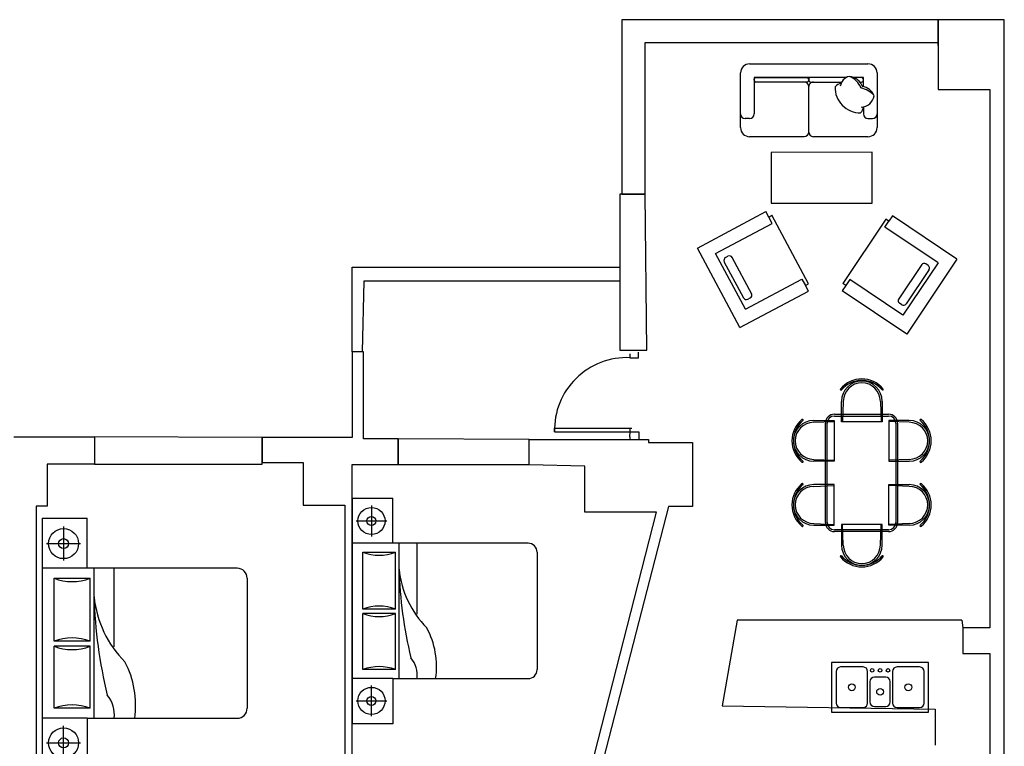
# Model space of a CAD drawing. Header units: inches. Extents: x -3371 to 2763, y -983 to 646.
# Tile 24 of 96: x -2881 to -2444, y 128 to 450. Entities that reach past the tile are written whole.
import ezdxf

# ---------------------------------------------------------------- set-up
doc = ezdxf.new("R2010")
doc.units = ezdxf.units.IN
doc.header["$LTSCALE"] = 12
doc.header["$MEASUREMENT"] = 0
for name, color, linetype in [('0EMPORARY', 7, 'Continuous'), ('2', 2, 'Continuous'), ('3', 3, 'Continuous'), ('8', 8, 'Continuous'), ('C', 4, 'Continuous'), ('D', 3, 'Continuous'), ('F', 1, 'Continuous'), ('White', 7, 'Continuous'), ('家具线', 2, 'Continuous'), ('细线', 1, 'Continuous')]:
    doc.layers.add(name, color=color, linetype=linetype)

# ---------------------------------------------------------------- blocks, each defined once
blk = doc.blocks.new('A$C2ED02683')
at = {"layer": '2'}
for p, q in [((253.7, 2005), (253.7, 1665)), ((2246.3, 2005), (2246.3, 1665)), ((83.7, 1835), (423.7, 1835)), ((2416.3, 1835), (2076.3, 1835))]:
    blk.add_line(p, q, dxfattribs=at)
for centre, radius in [((253.7, 1835), 150), ((2246.3, 1835), 150), ((253.7, 1835), 50), ((2246.3, 1835), 50)]:
    blk.add_circle(centre, radius, dxfattribs=at)
at = {"layer": '3'}
for p, q in [((2500, 2050), (0, 2050)), ((0, 1600), (0, 2050)), ((500, 1600), (500, 2050)), ((2000, 1600), (2000, 2050)), ((2500, 2050), (2500, 1600)), ((500, 1600), (0, 1600)), ((500, 1600), (500, 100)), ((2000, 100), (2000, 1600)), ((2000, 1600), (2500, 1600)), ((1900, 0), (600, 0))]:
    blk.add_line(p, q, dxfattribs=at)
for centre, start, end in [((600, 100), 180, 270), ((1900, 100), 270, 0)]:
    blk.add_arc(centre, 100, start, end, dxfattribs=at)
at = {"layer": '8', "linetype": 'ByBlock'}
for p, q in [((600, 1930), (1220.7, 1930)), ((600, 1570), (600, 1930)), ((1220.7, 1570), (1220.7, 1930)), ((1270.7, 1930), (1900, 1930)), ((1270.7, 1570), (1270.7, 1930)), ((1900, 1930), (1900, 1570)), ((500, 1530), (2000, 1530)), ((600, 1570), (1220.7, 1570)), ((1270.7, 1570), (1900, 1570)), ((1213.2, 1330), (2000, 1330))]:
    blk.add_line(p, q, dxfattribs=at)
for centre, radius, start, end in [((131.8, 1750), 501.6, 338.97184, 21.02816), ((1689, 1750), 501.6, 158.97184, 201.02816), ((802.5, 1750), 501.6, 338.97184, 21.02816), ((2368.2, 1750), 501.6, 158.97184, 201.02816), ((1843.5, -3165.8), 4697.6, 91.58336, 103.69366), ((1821.2, 463.3), 1072.1, 95.75185, 134.95232), ((537.2, 1629.3), 301.9, 262.87084, 310.06171), ((632, 2036.3), 921.7, 261.76352, 297.93049)]:
    blk.add_arc(centre, radius, start, end, dxfattribs=at)
blk = doc.blocks.new('A$C5E8F1F0D')
at = {"layer": 'C'}
for centre, radius, start, end in [((181, 325), 151, 92.0672, 170.6072), ((262, 460), 113, 136.1116, 173.7097), ((184, 260), 278, 358.285, 90.5789), ((194, 420), 177, 203.3152, 259.3613), ((247, 548), 293, 222.7368, 256.3508), ((320, 307), 170, 197.2714, 265.4668), ((383, 345), 221, 201.5683, 249.7406), ((275, 264), 130, 284.1064, 352.232), ((348, 368), 162, 286.7793, 314.4945)]:
    blk.add_arc(centre, radius, start, end, dxfattribs=at)
at = {"layer": 'D'}
for p, q in [((750, 750), (750, 250)), ((100, 600), (50, 600)), ((150, 473), (150, 550)), ((1350, 150), (1350, 550)), ((1350, 150), (1350, 550)), ((1400, 600), (1450, 600)), ((1400, 600), (1450, 600)), ((150, 248), (150, 150)), ((150, 180), (150, 170)), ((150, 150), (255, 150)), ((188, 200), (170, 200)), ((170, 150), (255, 150)), ((338, 150), (1350, 150)), ((338, 150), (1350, 150)), ((338, 150), (730, 150)), ((730, 200), (389, 200)), ((750, 170), (750, 180)), ((750, 170), (750, 180)), ((770, 200), (1330, 200)), ((1330, 150), (770, 150)), ((1350, 180), (1350, 170))]:
    blk.add_line(p, q, dxfattribs=at)
for centre, radius, start, end in [((50, 550), 50, 90, 180), ((100, 550), 50, 360, 90), ((1400, 550), 50, 90, 180), ((1400, 550), 50, 90, 180), ((1450, 550), 50, 0, 90), ((1450, 550), 50, 0, 90), ((700, 250), 50, 270, 0), ((800, 250), 50, 180, 270), ((170, 180), 20, 90, 180), ((170, 170), 20, 180, 270), ((730, 180), 20, 0, 90), ((730, 170), 20, 270, 0), ((770, 180), 20, 90, 180), ((770, 170), 20, 180, 270), ((1330, 180), 20, 0, 90), ((1330, 170), 20, 270, 0)]:
    blk.add_arc(centre, radius, start, end, dxfattribs=at)
at = {"layer": 'F'}
for p, q in [((100, 800), (700, 800)), ((800, 800), (1400, 800)), ((0, 100), (0, 700)), ((1500, 700), (1500, 100)), ((1400, 0), (100, 0))]:
    blk.add_line(p, q, dxfattribs=at)
for centre, radius, start, end in [((100, 700), 100, 90, 180), ((700, 750), 50, 0, 90), ((801, 749), 50.8, 90.926, 179.074), ((1400, 700), 100, 0, 90), ((100, 100), 100, 180, 270), ((1400, 100), 100, 270, 360)]:
    blk.add_arc(centre, radius, start, end, dxfattribs=at)
blk = doc.blocks.new('A$C36984C60')
at = {"layer": 'F', "rotation": 270}
blk.add_blockref('A$C5E8F1F0D', (0, 1500), dxfattribs=at)
blk = doc.blocks.new('A$C090E220C')
at = {"layer": '家具线'}
for p, q in [((462, 1301), (462, 1074)), ((912, 1074), (912, 1301)), ((1172, 1074), (1172, 1301)), ((1622, 1301), (1622, 1074)), ((492, 1172), (1592, 1172)), ((470, 993), (243, 993)), ((392, 472), (392, 1072)), ((462, 1074), (912, 1074)), ((470, 543), (470, 993)), ((1622, 1074), (1172, 1074)), ((1607, 543), (1607, 993)), ((1607, 993), (1834, 993)), ((1692, 1072), (1692, 472)), ((243, 543), (470, 543)), ((462, 470), (912, 470)), ((462, 243), (462, 470)), ((912, 470), (912, 243)), ((1172, 470), (1172, 243)), ((1622, 470), (1172, 470)), ((1834, 543), (1607, 543)), ((1622, 243), (1622, 470)), ((1592, 372), (492, 372)), ((887, 212), (887, 212))]:
    blk.add_line(p, q, dxfattribs=at)
for centre, radius, start, end in [((687, 1239), 304, 39.1873, 140.8127), ((1397, 1239), 304, 39.1873, 140.8127), ((456, 1426), 7.27, 138.8376, 318.8376), ((687, 1230), 295, 40.3781, 139.6219), ((687, 1301), 225, 0, 180), ((917, 1426), 7.27, 221.1624, 41.1624), ((1166, 1426), 7.27, 138.8376, 318.8376), ((1397, 1301), 225, 0, 180), ((1397, 1230), 295, 40.3781, 139.6219), ((1627, 1426), 7.27, 221.1624, 41.1624), ((492, 1072), 100, 90, 180), ((1592, 1072), 100, 0, 90), ((304, 768), 304, 129.1873, 230.8127), ((313, 768), 295, 130.3781, 229.6219), ((243, 768), 225, 90, 270), ((117, 999), 7.27, 311.1624, 131.1624), ((1834, 768), 225, 270, 90), ((1967, 999), 7.27, 48.8376, 228.8376), ((1771, 768), 295, 310.3781, 49.6219), ((1779, 768), 304, 309.1873, 50.8127), ((117, 538), 7.27, 228.8376, 48.8376), ((492, 472), 100, 180, 270), ((1592, 472), 100, 270, 0), ((1967, 538), 7.27, 131.1624, 311.1624), ((687, 243), 225, 180, 0), ((1397, 243), 225, 180, 0), ((456, 117), 7.27, 41.1624, 221.1624), ((687, 304), 304, 219.1873, 320.8127), ((687, 313), 295, 220.3781, 319.6219), ((917, 117), 7.27, 318.8376, 138.8376), ((1166, 117), 7.27, 41.1624, 221.1624), ((1397, 304), 304, 219.1873, 320.8127), ((1397, 313), 295, 220.3781, 319.6219), ((1627, 117), 7.27, 318.8376, 138.8376)]:
    blk.add_arc(centre, radius, start, end, dxfattribs=at)
at = {"layer": '细线'}
for p, q in [((482, 1301), (472, 1074)), ((892, 1301), (902, 1074)), ((1192, 1301), (1182, 1074)), ((1602, 1301), (1612, 1074)), ((492, 1152), (1592, 1152)), ((243, 973), (470, 983)), ((412, 472), (412, 1072)), ((1834, 973), (1607, 983)), ((1672, 1072), (1672, 472)), ((243, 563), (470, 554)), ((1834, 563), (1607, 554)), ((482, 243), (472, 470)), ((892, 243), (902, 470)), ((1192, 243), (1182, 470)), ((1602, 243), (1612, 470)), ((1592, 392), (492, 392))]:
    blk.add_line(p, q, dxfattribs=at)
for centre, radius, start, end in [((687, 1301), 205, 0, 180), ((1397, 1301), 205, 0, 180), ((492, 1072), 80, 90, 180), ((1592, 1072), 80, 0, 90), ((243, 768), 205, 90, 270), ((1834, 768), 205, 270, 90), ((492, 472), 80, 180, 270), ((1592, 472), 80, 270, 0), ((687, 243), 205, 180, 0), ((1397, 243), 205, 180, 0)]:
    blk.add_arc(centre, radius, start, end, dxfattribs=at)
blk = doc.blocks.new('MACRO167')
at = {"layer": '0EMPORARY', "color": 7, "linetype": 'Continuous'}
for p, q in [((1, 1), (0, 1)), ((0, 1), (0, 0)), ((1, 0), (1, 1)), ((0, 0), (1, 0))]:
    blk.add_line(p, q, dxfattribs=at)

msp = doc.modelspace()

# ---------------------------------------------------------------- linework, layer by layer
at = {"layer": 'White', "color": 7}
for p, q in [((-2473.81, 450.07), (-2613.91, 450.07)), ((-2613.91, 450.07), (-2613.91, 372.69)), ((-2444.5, 450.07), (-2473.81, 450.07)), ((-2473.81, 450.07), (-2473.81, 438.66)), ((-2473.81, 438.66), (-2473.81, 450.07)), ((-2444.5, -131.5), (-2444.5, 450.07)), ((-2603.6, 372.69), (-2603.6, 440.02)), ((-2603.6, 440.02), (-2473.81, 440.02)), ((-2473.81, 438.66), (-2473.81, 438.66)), ((-2473.81, 438.66), (-2473.81, 419.1)), ((-2473.81, 419.1), (-2450.97, 419.1)), ((-2450.97, 419.1), (-2450.97, 180.6)), ((-2503.04, 391.38), (-2547.83, 391.22)), ((-2547.83, 391.22), (-2547.83, 368.73)), ((-2503.04, 368.73), (-2503.04, 391.38)), ((-2603.6, 372.69), (-2614.82, 372.69)), ((-2614.82, 372.69), (-2614.82, 303.61)), ((-2613.91, 372.69), (-2603.6, 372.69)), ((-2602.87, 303.61), (-2603.6, 372.69)), ((-2547.83, 368.73), (-2503.04, 368.73)), ((-2580.48, 348.9), (-2550.14, 365.11)), ((-2548.82, 362.64), (-2550.14, 365.11)), ((-2548.82, 362.64), (-2547.41, 363.4)), ((-2547.32, 359.82), (-2548.82, 362.64)), ((-2531.2, 333.06), (-2547.41, 363.4)), ((-2494.1, 363.15), (-2495.65, 360.82)), ((-2465.5, 344.03), (-2494.1, 363.15)), ((-2572.36, 346.43), (-2547.32, 359.82)), ((-2496.98, 361.71), (-2516.1, 333.11)), ((-2497.43, 358.16), (-2495.65, 360.82)), ((-2473.82, 342.38), (-2497.43, 358.16)), ((-2495.65, 360.82), (-2496.98, 361.71)), ((-2561.63, 313.62), (-2580.48, 348.9)), ((-2559.17, 321.74), (-2572.36, 346.43)), ((-2567.97, 344.69), (-2566.92, 345.26)), ((-2556.37, 328.49), (-2565.02, 344.68)), ((-2733.32, 302.94), (-2733.32, 340.38)), ((-2733.32, 340.38), (-2614.82, 340.38)), ((-2614.82, 340.38), (-2614.82, 334.14)), ((-2559.9, 326.61), (-2568.55, 342.8)), ((-2481.09, 341.67), (-2491.29, 326.4)), ((-2473.82, 342.38), (-2489.38, 319.1)), ((-2465.5, 344.03), (-2487.72, 310.78)), ((-2478.27, 341.21), (-2479.26, 341.88)), ((-2477.77, 339.44), (-2487.97, 324.18)), ((-2728.14, 334.14), (-2728.88, 302.94)), ((-2614.82, 334.14), (-2728.14, 334.14)), ((-2559.17, 321.74), (-2534.12, 335.13)), ((-2534.12, 335.13), (-2532.61, 332.31)), ((-2532.61, 332.31), (-2531.2, 333.06)), ((-2531.29, 329.84), (-2532.61, 332.31)), ((-2514.77, 332.22), (-2516.32, 329.9)), ((-2514.77, 332.22), (-2516.1, 333.11)), ((-2512.99, 334.89), (-2514.77, 332.22)), ((-2489.38, 319.1), (-2512.99, 334.89)), ((-2561.63, 313.62), (-2531.29, 329.84)), ((-2487.72, 310.78), (-2516.32, 329.9)), ((-2558.1, 326.21), (-2557.04, 326.78)), ((-2489.91, 323.79), (-2490.91, 324.46)), ((-2728.88, 302.94), (-2733.32, 302.94)), ((-2733.32, 302.94), (-2733.32, 264.89)), ((-2728.37, 302.94), (-2733.32, 302.94)), ((-2728.88, 302.94), (-2733.32, 302.94)), ((-2728.37, 264.34), (-2728.37, 302.94)), ((-2614.82, 303.61), (-2602.87, 303.61)), ((-2610.34, 301.95), (-2610.34, 300.29)), ((-2606.54, 300.29), (-2606.54, 302.74)), ((-2610.34, 300.29), (-2606.54, 300.29)), ((-2643.76, 267.45), (-2643.76, 269.11)), ((-2643.76, 269.11), (-2609.55, 269.11)), ((-2643.76, 267.45), (-2610.18, 267.45)), ((-2610.34, 265.31), (-2610.18, 267.45)), ((-2610.18, 267.45), (-2610.18, 269.11)), ((-2610.18, 267.45), (-2606.46, 267.45)), ((-2606.46, 267.45), (-2606.46, 264.01)), ((-2883.31, 265.31), (-2847.51, 265.31)), ((-2847.51, 265.31), (-2847.51, 253.13)), ((-2773.23, 264.89), (-2847.51, 265.31)), ((-2847.51, 265.31), (-2847.51, 253.13)), ((-2733.32, 264.89), (-2773.23, 264.89)), ((-2773.23, 264.89), (-2773.23, 253.81)), ((-2773.23, 253.13), (-2773.23, 264.89)), ((-2712.97, 264.34), (-2728.37, 264.34)), ((-2712.97, 253.05), (-2712.97, 264.34)), ((-2655.02, 264.01), (-2712.97, 264.34)), ((-2712.97, 264.34), (-2712.97, 253.05)), ((-2655.02, 252.79), (-2655.02, 264.01)), ((-2655.02, 264.01), (-2602.18, 264.01)), ((-2655.02, 253.05), (-2655.02, 264.01)), ((-2610.34, 265.31), (-2610.44, 264.01)), ((-2602.18, 264.01), (-2602.18, 264.01)), ((-2602.18, 264.01), (-2602.18, 262.78)), ((-2602.18, 262.78), (-2582.61, 262.78)), ((-2582.61, 262.78), (-2582.61, 234.33)), ((-2847.51, 253.13), (-2868.46, 253.13)), ((-2868.46, 253.13), (-2868.46, 234.48)), ((-2847.51, 253.13), (-2773.23, 253.13)), ((-2773.23, 253.81), (-2755.12, 253.81)), ((-2755.12, 253.81), (-2755.12, 234.98)), ((-2733.43, 80.1), (-2733.43, 253.05)), ((-2733.43, 253.05), (-2712.97, 253.05)), ((-2712.97, 253.05), (-2655.02, 253.05)), ((-2630.33, 252.31), (-2655.02, 252.79)), ((-2630.33, 231.82), (-2630.33, 252.31)), ((-2868.46, 234.48), (-2873.41, 234.48)), ((-2873.41, 234.48), (-2873.41, 32.06)), ((-2755.12, 234.98), (-2736.64, 234.98)), ((-2736.64, 234.98), (-2736.64, 65.85)), ((-2593.32, 234.33), (-2634.11, 75.87)), ((-2630.63, 106.35), (-2598.54, 231.82)), ((-2598.54, 231.82), (-2630.33, 231.82)), ((-2582.61, 234.33), (-2593.32, 234.33)), ((-2562.89, 184.02), (-2569.55, 146.05)), ((-2463.32, 184.02), (-2562.89, 184.02)), ((-2463.32, 184.02), (-2462.94, 180.6)), ((-2450.97, 180.6), (-2462.94, 180.6)), ((-2462.94, 180.6), (-2462.94, 169.19)), ((-2462.94, 169.19), (-2450.97, 169.19)), ((-2450.97, 169.19), (-2450.97, 76.56)), ((-2569.55, 146.05), (-2475.07, 144.55, -0.01)), ((-2475.07, 144.55, -0.01), (-2475.07, 128.59, -0.01))]:
    msp.add_line(p, q, dxfattribs=at)
at = {"layer": 'White', "color": 7, "linetype": 'Continuous'}
for p, q in [((-2507.03, 163.26, 0), (-2517.03, 163.26, 0)), ((-2482.03, 163.26, 0), (-2492.03, 163.26, 0)), ((-2519.03, 161.26, 0), (-2519.03, 147.26, 0)), ((-2519.03, 158.26, 0), (-2519.03, 147.26, 0)), ((-2505.03, 147.26, 0), (-2505.03, 161.26, 0)), ((-2497.03, 158.76, 0), (-2502.03, 158.76, 0)), ((-2494.03, 161.26, 0), (-2494.03, 147.26, 0)), ((-2480.03, 147.26, 0), (-2480.03, 161.26, 0)), ((-2504.03, 156.76, 0), (-2504.03, 147.76, 0)), ((-2495.03, 147.76, 0), (-2495.03, 156.76, 0)), ((-2517.03, 145.26, 0), (-2507.03, 145.26, 0)), ((-2502.03, 145.76, 0), (-2497.03, 145.76, 0)), ((-2492.03, 145.26, 0), (-2482.03, 145.26, 0))]:
    msp.add_line(p, q, dxfattribs=at)
for centre, radius in [((-2503.03, 161.76, 0), 0.791), ((-2499.53, 161.76, 0), 0.791), ((-2496.03, 161.76, 0), 0.791), ((-2512.03, 154.26, 0), 1.5), ((-2499.53, 152.26, 0), 1.5), ((-2487.03, 154.26, 0), 1.5)]:
    msp.add_circle(centre, radius, dxfattribs=at)
at = {"layer": 'White', "color": 7}
for centre, radius, start, end in [((-2567.31, 343.46), 1.4, 118.121, 208.121), ((-2566.26, 344.02), 1.4, 28.121, 118.121), ((-2480.04, 340.72), 1.4, 56.242, 146.242), ((-2479.04, 340.05), 1.4, 326.242, 56.242), ((-2557.7, 328.01), 1.4, 298.121, 28.121), ((-2558.76, 327.45), 1.4, 208.121, 298.121), ((-2490.13, 325.62), 1.4, 146.242, 236.242), ((-2489.13, 324.96), 1.4, 236.242, 326.242), ((-2611.73, 268.28), 32.04, 87.5164, 181.4861)]:
    msp.add_arc(centre, radius, start, end, dxfattribs=at)
at = {"layer": 'White', "color": 7, "linetype": 'Continuous'}
for centre, start, end in [((-2517.03, 161.26, 0), 90, 180), ((-2507.03, 161.26, 0), 0, 90), ((-2492.03, 161.26, 0), 90, 180), ((-2482.03, 161.26, 0), 0, 90), ((-2502.03, 156.76, 0), 90, 180), ((-2497.03, 156.76, 0), 0, 90), ((-2517.03, 147.26, 0), 180, 270), ((-2507.03, 147.26, 0), 270, 0), ((-2502.03, 147.76, 0), 180, 270), ((-2497.03, 147.76, 0), 270, 0), ((-2492.03, 147.26, 0), 180, 270), ((-2482.03, 147.26, 0), 270, 0)]:
    msp.add_arc(centre, 2, start, end, dxfattribs=at)

# ---------------------------------------------------------------- block references
at = {"layer": 'White', "color": 7, "ltscale": 2}
for name, p, xscale, yscale, zscale, rotation in [('A$C36984C60', (-2561.36, 430.5), 0.0403359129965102, 0.0403359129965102, 0.0403359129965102, 270), ('A$C090E220C', (-2476.89, 207.59), 0.04, 0.04, 0.04, 90)]:
    msp.add_blockref(name, p, dxfattribs=dict(at, xscale=xscale, yscale=yscale, zscale=zscale, rotation=rotation))
at = {"layer": 'White', "color": 7}
for p, xscale, yscale, zscale, rotation in [((-2651.43, 138.1), 0.04, 0.04, 0.04, 90.00000000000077), ((-2779.89, 118.37), 0.04431578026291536, 0.04431578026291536, 0.04431578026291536, 90)]:
    msp.add_blockref('A$C2ED02683', p, dxfattribs=dict(at, xscale=xscale, yscale=yscale, zscale=zscale, rotation=rotation))
at = {"layer": 'White', "color": 7, "xscale": 22, "yscale": 43, "rotation": 270}
msp.add_blockref('MACRO167', (-2521.03, 165.26, 0), dxfattribs=at)

doc.saveas('drawing.dxf')
